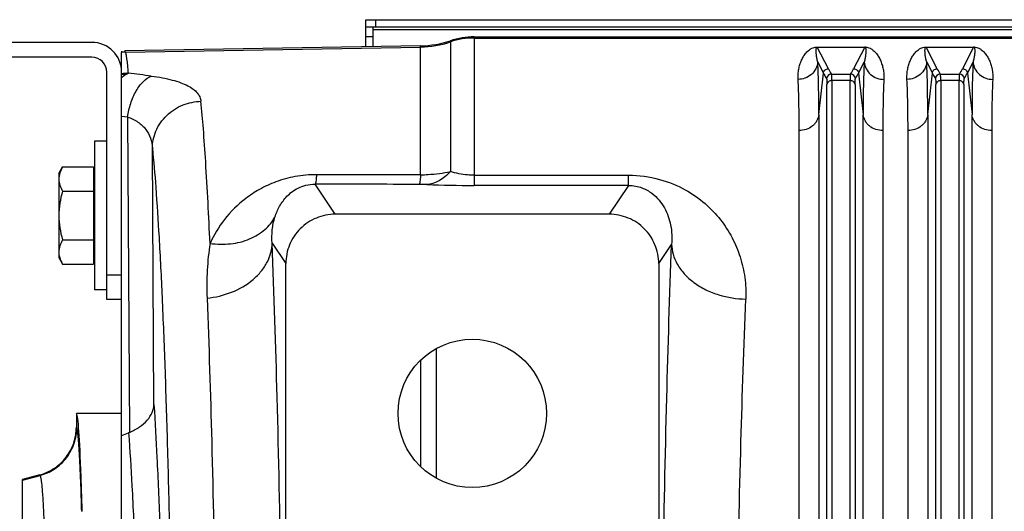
# Model space of a CAD drawing. Extents: x -3089 to 1181, y 8 to 2274.
# Tile 39 of 66: x -1973 to -1774, y 2174 to 2274. Entities that reach past the tile are written whole.
import ezdxf

# ---------------------------------------------------------------- set-up
doc = ezdxf.new("R2010")
doc.units = 0
doc.header["$LTSCALE"] = 65.395
doc.layers.get('0').update_dxf_attribs({"linetype": 'CONTINUOUS'})

msp = doc.modelspace()

# ---------------------------------------------------------------- linework, layer by layer
at = {"color": 7, "linetype": 'CONTINUOUS'}
for p, q in [((-1902.56, 2272.09), (-1902.56, 2273.59)), ((-1667.56, 2272.09), (-1902.56, 2272.09)), ((-1901.06, 2268.14), (-1901.06, 2272.09)), ((-1957.91, 2269), (-1975.91, 2269)), ((-1957.91, 2266), (-1975.91, 2266)), ((-1954.91, 2217), (-1954.91, 2263)), ((-1951.91, 2217), (-1951.91, 2263)), ((-1951.91, 2217), (-1954.91, 2217))]:
    msp.add_line(p, q, dxfattribs=at)
at = {"color": 3, "linetype": 'CONTINUOUS'}
for p, q in [((-1902.56, 2273.59), (-1667.56, 2273.59)), ((-1902.56, 2268.11), (-1902.56, 2272.09))]:
    msp.add_line(p, q, dxfattribs=at)
at = {"color": 9, "linetype": 'CONTINUOUS'}
for p, q in [((-1900.56, 2272.09), (-1900.56, 2273.59)), ((-1901.06, 2270.09), (-1902.56, 2270.09)), ((-1667.56, 2271.55), (-1901.06, 2271.55)), ((-1880.7, 2270.12), (-1880.7, 2240.08)), ((-1951.12, 2267.02), (-1891.5, 2268.06)), ((-1891.5, 2242.23), (-1891.5, 2268.3)), ((-1885.48, 2269.34), (-1885.48, 2242.89)), ((-1880.7, 2269.88), (-1610.06, 2269.88)), ((-1809.11, 2263.68), (-1811.36, 2268.04)), ((-1801.76, 2268.04), (-1804, 2263.68)), ((-1787.11, 2263.68), (-1789.36, 2268.04)), ((-1779.76, 2268.04), (-1782, 2263.68)), ((-1811.24, 2264.98), (-1810.1, 2262.77)), ((-1803.01, 2262.77), (-1801.87, 2264.98)), ((-1789.24, 2264.98), (-1788.1, 2262.77)), ((-1781.01, 2262.77), (-1779.87, 2264.98)), ((-1811.03, 2254.43), (-1810.1, 2262.77)), ((-1808.49, 2262.58), (-1804.62, 2262.58)), ((-1803.01, 2262.77), (-1802.08, 2254.43)), ((-1789.03, 2254.43), (-1788.1, 2262.77)), ((-1786.49, 2262.58), (-1782.62, 2262.58)), ((-1781.01, 2262.77), (-1780.08, 2254.43)), ((-1809.4, 2135.21), (-1809.4, 2260.49)), ((-1808.4, 2261.27), (-1808.4, 2135.48)), ((-1804.71, 2261.27), (-1808.4, 2261.27)), ((-1804.71, 2135.48), (-1804.71, 2261.27)), ((-1803.72, 2260.49), (-1803.72, 2135.21)), ((-1787.4, 2135.21), (-1787.4, 2260.49)), ((-1786.4, 2261.27), (-1786.4, 2135.48)), ((-1782.71, 2261.27), (-1786.4, 2261.27)), ((-1782.71, 2135.48), (-1782.71, 2261.27)), ((-1781.72, 2260.49), (-1781.72, 2135.21)), ((-1811.03, 2254.43), (-1811.03, 2129.27)), ((-1802.08, 2129.27), (-1802.08, 2254.43)), ((-1789.03, 2254.43), (-1789.03, 2129.27)), ((-1780.08, 2129.27), (-1780.08, 2254.43)), ((-1951.91, 2254.09), (-1950.74, 2253.95)), ((-1950.74, 2253.95), (-1950.34, 2190.15)), ((-1945.37, 2195.79), (-1945.7, 2247.61)), ((-1908.74, 2234.26), (-1912.79, 2240.34)), ((-1880.7, 2242.14), (-1849.49, 2242.14)), ((-1849.49, 2240.08), (-1849.49, 2242.14)), ((-1849.49, 2240.08), (-1880.7, 2240.08)), ((-1849.49, 2240.08), (-1853.37, 2234.26)), ((-1921.49, 2228.4), (-1918.73, 2224.27)), ((-1843.38, 2224.27), (-1840.78, 2228.17)), ((-1954.91, 2222), (-1951.91, 2222)), ((-1891.5, 2204.77), (-1891.5, 2183.23)), ((-1960.99, 2191.11), (-1961.06, 2191.23)), ((-1971.91, 2180.51), (-1968.4, 2181.45)), ((-1968.46, 2181.57), (-1968.4, 2181.45))]:
    msp.add_line(p, q, dxfattribs=at)
at = {"color": 6, "linetype": 'CONTINUOUS'}
for p, q in [((-1880.7, 2270.12), (-1610.06, 2270.12)), ((-1891.5, 2268.3), (-1951.24, 2267.26)), ((-1951.91, 2263), (-1951.91, 2266.98)), ((-1957.41, 2249), (-1957.41, 2219)), ((-1954.91, 2249), (-1957.41, 2249)), ((-1964.61, 2242.5), (-1963.85, 2243.82)), ((-1964.61, 2242.5), (-1964.61, 2225.5)), ((-1963.85, 2243.82), (-1957.61, 2243.82)), ((-1891.5, 2242.22), (-1912.53, 2242.25)), ((-1963.85, 2238.91), (-1957.61, 2238.91)), ((-1853.37, 2234.26), (-1908.74, 2234.26)), ((-1963.85, 2229.09), (-1957.61, 2229.09)), ((-1964.61, 2225.5), (-1963.85, 2224.19)), ((-1918.73, 2163.57), (-1918.73, 2224.27)), ((-1843.38, 2224.27), (-1843.38, 2163.57)), ((-1963.85, 2224.19), (-1957.61, 2224.19)), ((-1954.91, 2219), (-1957.41, 2219)), ((-1951.91, 1921), (-1951.91, 2217)), ((-1961.06, 2194), (-1961.06, 2191.23)), ((-1951.91, 2194), (-1961.06, 2194)), ((-1968.46, 2181.57), (-1971.91, 2180.65)), ((-1971.91, 1957.35), (-1971.91, 2180.65))]:
    msp.add_line(p, q, dxfattribs=at)
at = {"color": 2, "linetype": 'CONTINUOUS'}
for p, q in [((-1811.36, 2268.06), (-1811.36, 2268.04)), ((-1811.36, 2268.04), (-1801.76, 2268.04)), ((-1801.76, 2268.04), (-1801.76, 2268.06)), ((-1789.36, 2268.06), (-1789.36, 2268.04)), ((-1789.36, 2268.04), (-1779.76, 2268.04)), ((-1779.76, 2268.04), (-1779.76, 2268.06)), ((-1951.91, 2267.23), (-1951.91, 2266.98)), ((-1951.12, 2267.02), (-1951.24, 2267.26)), ((-1815.01, 2128.21), (-1815.01, 2251.17)), ((-1798.1, 2251.17), (-1798.1, 2128.21)), ((-1793.01, 2128.21), (-1793.01, 2251.17)), ((-1776.1, 2251.17), (-1776.1, 2128.21)), ((-1957.61, 2243.82), (-1957.61, 2224.19)), ((-1888.31, 2180.87), (-1888.31, 2207.13)), ((-1960.14, 2182.41), (-1960.14, 2182.53))]:
    msp.add_line(p, q, dxfattribs=at)
at = {"color": 6, "linetype": 'CONTINUOUS'}
msp.add_circle((-1881.06, 2194), 15, dxfattribs=at)
for centre, radius, start, end in [((-1880.7, 2255.13), 14.99, 90.0002, 108.578), ((-1891.85, 2288.29), 19.99, 271.0008, 288.578), ((-1952.86, 2196.24), 6.59, 290.9406, 292.4629)]:
    msp.add_arc(centre, radius, start, end, dxfattribs=at)
at = {"color": 7, "linetype": 'CONTINUOUS'}
for radius in [6, 3]:
    msp.add_arc((-1957.91, 2263), radius, 0, 90, dxfattribs=at)
at = {"color": 9, "linetype": 'CONTINUOUS'}
for centre, radius, start, end in [((-1891.85, 2288.07), 20.01, 270.9992, 288.5562), ((-1880.7, 2254.87), 15.01, 89.9998, 108.5562), ((-1949.59, 2252.45), 10.23, 102.8393, 103.1082), ((-1949.58, 2252.44), 10.24, 97.6072, 102.838), ((-2003.57, 1816.22), 449.68, 82.6339, 83.2276), ((-1808.49, 2261.57), 1, 90.1631, 174.6337), ((-1792.35, 2272.36), 18.87, 207.3924, 211.2374), ((-1820.4, 2272.16), 18.46, 328.7192, 332.6505), ((-1804.63, 2261.57), 1, 5.2778, 89.8361), ((-1819.93, 2271.52), 19.04, 328.8447, 332.6625), ((-1786.49, 2261.57), 1, 90.1631, 174.6337), ((-1770.35, 2272.36), 18.87, 207.3924, 211.2375), ((-1798.4, 2272.16), 18.46, 328.7191, 332.6505), ((-1782.63, 2261.57), 1, 5.2778, 89.8361), ((-1797.93, 2271.52), 19.04, 328.8447, 332.6625), ((-1891.84, 2198.79), 41.5, 87.8082, 89.8862), ((-1880.76, 2491.34), 251.26, 267.8355, 270.0143)]:
    msp.add_arc(centre, radius, start, end, dxfattribs=at)
at = {"color": 2, "linetype": 'CONTINUOUS'}
for centre, radius, start, end in [((-1801.76, 2265.31), 2.75, 88.0774, 89.9175), ((-1801.75, 2265.66), 2.4, 85.6801, 88.0135), ((-1779.76, 2265.31), 2.75, 88.0774, 89.9175), ((-1779.75, 2265.66), 2.4, 85.6801, 88.0135), ((-1950.93, 2257.01), 10.01, 91.0352, 95.576), ((-1950.33, 2252.52), 10.24, 91.1867, 98.8594), ((-1957.54, 2182.72), 2.61, 182.1816, 184.1372), ((-2842.1, 2150.43), 882.54, 1.54376, 2.07671)]:
    msp.add_arc(centre, radius, start, end, dxfattribs=at)
at = {"color": 6, "linetype": 'CONTINUOUS'}
msp.add_ellipse((-1961.06, 2069), major_axis=(0, 125), ratio=0.017455, start_param=-0.429971, end_param=0, dxfattribs=at)
at = {"color": 2, "linetype": 'CONTINUOUS'}
for points, knots in [([(-1815.22, 2261.51), (-1815.25, 2261.87), (-1815.23, 2262.58), (-1815.1, 2263.59), (-1814.87, 2264.53), (-1814.54, 2265.4), (-1814.12, 2266.19), (-1813.68, 2266.8), (-1813.27, 2267.23), (-1812.89, 2267.55), (-1812.33, 2267.9), (-1811.84, 2268.03), (-1811.54, 2268.06)], [0, 0, 0, 0, 0.132574, 0.25725, 0.375408, 0.488295, 0.597425, 0.705408, 0.760785, 0.81945, 0.887088, 1, 1, 1, 1]), ([(-1811.54, 2268.06), (-1811.52, 2268.06), (-1811.46, 2268.06), (-1811.4, 2268.06), (-1811.36, 2268.06)], [0, 0, 0, 0, 0.23714, 1, 1, 1, 1]), ([(-1801.57, 2268.06), (-1801.27, 2268.03), (-1800.78, 2267.9), (-1800.23, 2267.55), (-1799.85, 2267.23), (-1799.43, 2266.8), (-1799, 2266.19), (-1798.58, 2265.4), (-1798.25, 2264.53), (-1798.01, 2263.59), (-1797.88, 2262.58), (-1797.87, 2261.87), (-1797.89, 2261.51)], [0, 0, 0, 0, 0.112577, 0.180203, 0.23888, 0.294277, 0.402305, 0.511484, 0.624423, 0.742636, 0.867368, 1, 1, 1, 1]), ([(-1793.22, 2261.51), (-1793.25, 2261.87), (-1793.23, 2262.58), (-1793.1, 2263.59), (-1792.87, 2264.53), (-1792.54, 2265.4), (-1792.12, 2266.19), (-1791.68, 2266.8), (-1791.27, 2267.23), (-1790.89, 2267.55), (-1790.33, 2267.9), (-1789.84, 2268.03), (-1789.54, 2268.06)], [0, 0, 0, 0, 0.132574, 0.25725, 0.375408, 0.488295, 0.597425, 0.705408, 0.760785, 0.81945, 0.887088, 1, 1, 1, 1]), ([(-1789.54, 2268.06), (-1789.52, 2268.06), (-1789.46, 2268.06), (-1789.4, 2268.06), (-1789.36, 2268.06)], [0, 0, 0, 0, 0.23714, 1, 1, 1, 1]), ([(-1779.57, 2268.06), (-1779.27, 2268.03), (-1778.78, 2267.9), (-1778.23, 2267.55), (-1777.85, 2267.23), (-1777.43, 2266.8), (-1777, 2266.19), (-1776.58, 2265.4), (-1776.25, 2264.53), (-1776.01, 2263.59), (-1775.88, 2262.58), (-1775.87, 2261.87), (-1775.89, 2261.51)], [0, 0, 0, 0, 0.112577, 0.180203, 0.23888, 0.294277, 0.402305, 0.511484, 0.624423, 0.742636, 0.867368, 1, 1, 1, 1]), ([(-1951.91, 2261.93), (-1951.8, 2262.02), (-1951.38, 2262.36), (-1950.91, 2262.63), (-1950.54, 2262.76)], [0, 0, 0, 0, 0.26797, 1, 1, 1, 1]), ([(-1815.01, 2251.17), (-1815.01, 2253.06), (-1815.04, 2256.51), (-1815.14, 2259.95), (-1815.22, 2261.51)], [0, 0, 0, 0, 0.547352, 1, 1, 1, 1]), ([(-1797.89, 2261.51), (-1797.97, 2259.95), (-1798.08, 2256.51), (-1798.1, 2253.06), (-1798.1, 2251.17)], [0, 0, 0, 0, 0.452646, 1, 1, 1, 1]), ([(-1793.01, 2251.17), (-1793.01, 2253.06), (-1793.04, 2256.51), (-1793.14, 2259.95), (-1793.22, 2261.51)], [0, 0, 0, 0, 0.547352, 1, 1, 1, 1]), ([(-1775.89, 2261.51), (-1775.97, 2259.95), (-1776.08, 2256.51), (-1776.1, 2253.06), (-1776.1, 2251.17)], [0, 0, 0, 0, 0.452646, 1, 1, 1, 1])]:
    msp.add_open_spline(points, degree=3, knots=knots, dxfattribs=at)
at = {"color": 9, "linetype": 'CONTINUOUS'}
for points, knots in [([(-1811.53, 2267.87), (-1811.52, 2267.9), (-1811.5, 2267.95), (-1811.44, 2268.02), (-1811.39, 2268.04), (-1811.36, 2268.04)], [0, 0, 0, 0, 0.40244, 0.633458, 1, 1, 1, 1]), ([(-1801.76, 2268.04), (-1801.73, 2268.04), (-1801.67, 2268.02), (-1801.62, 2267.95), (-1801.6, 2267.9), (-1801.59, 2267.87)], [0, 0, 0, 0, 0.367495, 0.59889, 1, 1, 1, 1]), ([(-1789.53, 2267.87), (-1789.52, 2267.9), (-1789.5, 2267.95), (-1789.44, 2268.02), (-1789.39, 2268.04), (-1789.36, 2268.04)], [0, 0, 0, 0, 0.40244, 0.633458, 1, 1, 1, 1]), ([(-1779.76, 2268.04), (-1779.73, 2268.04), (-1779.67, 2268.02), (-1779.62, 2267.95), (-1779.6, 2267.9), (-1779.59, 2267.87)], [0, 0, 0, 0, 0.367495, 0.59889, 1, 1, 1, 1]), ([(-1950.54, 2262.76), (-1950.58, 2263.3), (-1950.67, 2264.27), (-1950.79, 2265.4), (-1950.89, 2266.11), (-1950.96, 2266.5), (-1951.03, 2266.79), (-1951.09, 2266.96), (-1951.12, 2267.02)], [0, 0, 0, 0, 0.380919, 0.674475, 0.788422, 0.88052, 0.950911, 1, 1, 1, 1]), ([(-1811.24, 2264.98), (-1811.32, 2265.25), (-1811.43, 2265.76), (-1811.53, 2266.4), (-1811.57, 2266.88), (-1811.59, 2267.22), (-1811.58, 2267.55), (-1811.56, 2267.77), (-1811.53, 2267.87)], [0, 0, 0, 0, 0.28108, 0.540216, 0.662177, 0.779236, 0.891543, 1, 1, 1, 1]), ([(-1801.59, 2267.87), (-1801.55, 2267.77), (-1801.53, 2267.55), (-1801.52, 2267.23), (-1801.54, 2266.88), (-1801.58, 2266.4), (-1801.68, 2265.76), (-1801.8, 2265.25), (-1801.87, 2264.98)], [0, 0, 0, 0, 0.10846, 0.220735, 0.33777, 0.459718, 0.718862, 1, 1, 1, 1]), ([(-1789.24, 2264.98), (-1789.32, 2265.25), (-1789.43, 2265.76), (-1789.53, 2266.4), (-1789.57, 2266.88), (-1789.59, 2267.22), (-1789.58, 2267.55), (-1789.56, 2267.77), (-1789.53, 2267.87)], [0, 0, 0, 0, 0.28108, 0.540216, 0.662177, 0.779236, 0.891543, 1, 1, 1, 1]), ([(-1779.59, 2267.87), (-1779.55, 2267.77), (-1779.53, 2267.55), (-1779.52, 2267.23), (-1779.54, 2266.88), (-1779.58, 2266.4), (-1779.68, 2265.76), (-1779.8, 2265.25), (-1779.87, 2264.98)], [0, 0, 0, 0, 0.10846, 0.220735, 0.33777, 0.459718, 0.718862, 1, 1, 1, 1]), ([(-1811.24, 2264.98), (-1811.29, 2264.53), (-1811.57, 2263.6), (-1812.48, 2262.44), (-1813.78, 2261.69), (-1814.75, 2261.52), (-1815.22, 2261.51)], [0, 0, 0, 0, 0.236494, 0.493399, 0.754352, 1, 1, 1, 1]), ([(-1811.03, 2254.43), (-1811.03, 2256.36), (-1811.06, 2259.88), (-1811.16, 2263.39), (-1811.24, 2264.98)], [0, 0, 0, 0, 0.547382, 1, 1, 1, 1]), ([(-1801.87, 2264.98), (-1801.95, 2263.39), (-1802.06, 2259.88), (-1802.08, 2256.36), (-1802.08, 2254.43)], [0, 0, 0, 0, 0.45262, 1, 1, 1, 1]), ([(-1801.87, 2264.98), (-1801.82, 2264.53), (-1801.55, 2263.6), (-1800.63, 2262.44), (-1799.34, 2261.69), (-1798.36, 2261.52), (-1797.89, 2261.51)], [0, 0, 0, 0, 0.236494, 0.493398, 0.754352, 1, 1, 1, 1]), ([(-1789.24, 2264.98), (-1789.29, 2264.53), (-1789.57, 2263.6), (-1790.48, 2262.44), (-1791.78, 2261.69), (-1792.75, 2261.52), (-1793.22, 2261.51)], [0, 0, 0, 0, 0.236494, 0.493399, 0.754352, 1, 1, 1, 1]), ([(-1789.03, 2254.43), (-1789.03, 2256.36), (-1789.06, 2259.88), (-1789.16, 2263.39), (-1789.24, 2264.98)], [0, 0, 0, 0, 0.547382, 1, 1, 1, 1]), ([(-1779.87, 2264.98), (-1779.95, 2263.39), (-1780.06, 2259.88), (-1780.08, 2256.36), (-1780.08, 2254.43)], [0, 0, 0, 0, 0.45262, 1, 1, 1, 1]), ([(-1779.87, 2264.98), (-1779.82, 2264.53), (-1779.55, 2263.6), (-1778.63, 2262.44), (-1777.34, 2261.69), (-1776.36, 2261.52), (-1775.89, 2261.51)], [0, 0, 0, 0, 0.236494, 0.493398, 0.754352, 1, 1, 1, 1]), ([(-1950.74, 2253.95), (-1950.59, 2254.86), (-1950.26, 2256.23), (-1949.6, 2257.96), (-1949, 2259.17), (-1948.31, 2260.23), (-1947.37, 2261.33), (-1946.52, 2261.96), (-1945.92, 2262.19)], [0, 0, 0, 0, 0.281815, 0.42376, 0.560892, 0.689334, 0.806223, 1, 1, 1, 1]), ([(-1945.92, 2262.19), (-1945.16, 2262.09), (-1943.74, 2261.87), (-1941.74, 2261.43), (-1940.03, 2260.91), (-1938.6, 2260.3), (-1937.47, 2259.62), (-1936.63, 2258.85), (-1936.07, 2258.01), (-1935.91, 2257.39), (-1935.88, 2257.09)], [0, 0, 0, 0, 0.191043, 0.361907, 0.511594, 0.64037, 0.749788, 0.84282, 0.924131, 1, 1, 1, 1]), ([(-1810.1, 2262.77), (-1810.09, 2262.9), (-1810.02, 2263.14), (-1809.8, 2263.44), (-1809.48, 2263.63), (-1809.23, 2263.68), (-1809.11, 2263.68)], [0, 0, 0, 0, 0.249735, 0.499731, 0.749888, 1, 1, 1, 1]), ([(-1810.1, 2262.77), (-1810.06, 2262.68), (-1809.86, 2262.31), (-1809.65, 2261.94), (-1809.48, 2261.67)], [0, 0, 0, 0, 0.246482, 1, 1, 1, 1]), ([(-1808.4, 2261.27), (-1808.4, 2261.44), (-1808.4, 2261.74), (-1808.42, 2262.13), (-1808.44, 2262.38), (-1808.47, 2262.51), (-1808.48, 2262.56), (-1808.49, 2262.58)], [0, 0, 0, 0, 0.385872, 0.682819, 0.887644, 0.955181, 1, 1, 1, 1]), ([(-1804.62, 2262.58), (-1804.63, 2262.56), (-1804.65, 2262.51), (-1804.67, 2262.38), (-1804.69, 2262.13), (-1804.71, 2261.74), (-1804.71, 2261.44), (-1804.71, 2261.27)], [0, 0, 0, 0, 0.044819, 0.112356, 0.31718, 0.614128, 1, 1, 1, 1]), ([(-1804, 2263.68), (-1803.88, 2263.68), (-1803.64, 2263.63), (-1803.32, 2263.44), (-1803.09, 2263.14), (-1803.02, 2262.9), (-1803.01, 2262.77)], [0, 0, 0, 0, 0.250084, 0.50022, 0.750237, 1, 1, 1, 1]), ([(-1788.1, 2262.77), (-1788.09, 2262.9), (-1788.02, 2263.14), (-1787.8, 2263.44), (-1787.48, 2263.63), (-1787.23, 2263.68), (-1787.11, 2263.68)], [0, 0, 0, 0, 0.249735, 0.499731, 0.749888, 1, 1, 1, 1]), ([(-1788.1, 2262.77), (-1788.06, 2262.68), (-1787.86, 2262.31), (-1787.65, 2261.94), (-1787.48, 2261.67)], [0, 0, 0, 0, 0.246481, 1, 1, 1, 1]), ([(-1786.4, 2261.27), (-1786.4, 2261.44), (-1786.4, 2261.74), (-1786.42, 2262.13), (-1786.44, 2262.38), (-1786.47, 2262.51), (-1786.48, 2262.56), (-1786.49, 2262.58)], [0, 0, 0, 0, 0.385872, 0.682819, 0.887644, 0.955181, 1, 1, 1, 1]), ([(-1782.62, 2262.58), (-1782.63, 2262.56), (-1782.65, 2262.51), (-1782.67, 2262.38), (-1782.69, 2262.13), (-1782.71, 2261.74), (-1782.71, 2261.44), (-1782.71, 2261.27)], [0, 0, 0, 0, 0.044819, 0.112356, 0.31718, 0.614128, 1, 1, 1, 1]), ([(-1782, 2263.68), (-1781.88, 2263.68), (-1781.64, 2263.63), (-1781.32, 2263.44), (-1781.09, 2263.14), (-1781.02, 2262.9), (-1781.01, 2262.77)], [0, 0, 0, 0, 0.250084, 0.50022, 0.750237, 1, 1, 1, 1]), ([(-1809.48, 2261.67), (-1809.48, 2261.65), (-1809.46, 2261.61), (-1809.44, 2261.49), (-1809.41, 2261.26), (-1809.4, 2260.91), (-1809.4, 2260.64), (-1809.4, 2260.49)], [0, 0, 0, 0, 0.045414, 0.113203, 0.317978, 0.614707, 1, 1, 1, 1]), ([(-1808.4, 2261.27), (-1808.64, 2261.27), (-1809.01, 2261.16), (-1809.31, 2260.81), (-1809.39, 2260.59), (-1809.4, 2260.49)], [0, 0, 0, 0, 0.518957, 0.77319, 1, 1, 1, 1]), ([(-1803.72, 2260.49), (-1803.73, 2260.59), (-1803.8, 2260.81), (-1804.11, 2261.16), (-1804.48, 2261.27), (-1804.71, 2261.27)], [0, 0, 0, 0, 0.22681, 0.481043, 1, 1, 1, 1]), ([(-1803.72, 2260.49), (-1803.72, 2260.64), (-1803.71, 2260.91), (-1803.7, 2261.26), (-1803.68, 2261.49), (-1803.65, 2261.61), (-1803.64, 2261.65), (-1803.63, 2261.67)], [0, 0, 0, 0, 0.385243, 0.681945, 0.886748, 0.954562, 1, 1, 1, 1]), ([(-1787.48, 2261.67), (-1787.48, 2261.65), (-1787.46, 2261.61), (-1787.44, 2261.49), (-1787.41, 2261.26), (-1787.4, 2260.91), (-1787.4, 2260.64), (-1787.4, 2260.49)], [0, 0, 0, 0, 0.045414, 0.113203, 0.317978, 0.614707, 1, 1, 1, 1]), ([(-1786.4, 2261.27), (-1786.64, 2261.27), (-1787.01, 2261.16), (-1787.31, 2260.81), (-1787.39, 2260.59), (-1787.4, 2260.49)], [0, 0, 0, 0, 0.518957, 0.77319, 1, 1, 1, 1]), ([(-1781.72, 2260.49), (-1781.73, 2260.59), (-1781.8, 2260.81), (-1782.11, 2261.16), (-1782.48, 2261.27), (-1782.71, 2261.27)], [0, 0, 0, 0, 0.22681, 0.481043, 1, 1, 1, 1]), ([(-1781.72, 2260.49), (-1781.72, 2260.64), (-1781.71, 2260.91), (-1781.7, 2261.26), (-1781.68, 2261.49), (-1781.65, 2261.61), (-1781.64, 2261.65), (-1781.63, 2261.67)], [0, 0, 0, 0, 0.385243, 0.681945, 0.886748, 0.954562, 1, 1, 1, 1]), ([(-1945.7, 2247.61), (-1945.69, 2248.18), (-1945.57, 2249.35), (-1945.03, 2251.09), (-1944.11, 2252.77), (-1942.42, 2254.77), (-1939.66, 2256.54), (-1937.11, 2257.05), (-1935.88, 2257.09)], [0, 0, 0, 0, 0.113782, 0.234818, 0.361804, 0.492756, 0.754666, 1, 1, 1, 1]), ([(-1934.05, 2228.36), (-1934.3, 2233.87), (-1934.69, 2241.61), (-1935.35, 2251.18), (-1935.7, 2255.24), (-1935.88, 2257.09)], [0, 0, 0, 0, 0.575164, 0.807094, 1, 1, 1, 1]), ([(-1811.03, 2254.43), (-1811.08, 2254), (-1811.28, 2253.35), (-1811.8, 2252.6), (-1812.49, 2251.91), (-1813.57, 2251.32), (-1814.54, 2251.17), (-1815.01, 2251.17)], [0, 0, 0, 0, 0.230192, 0.355574, 0.485473, 0.74884, 1, 1, 1, 1]), ([(-1798.1, 2251.17), (-1798.57, 2251.17), (-1799.54, 2251.32), (-1800.63, 2251.91), (-1801.32, 2252.6), (-1801.83, 2253.35), (-1802.04, 2254), (-1802.08, 2254.43)], [0, 0, 0, 0, 0.25116, 0.514527, 0.644426, 0.769808, 1, 1, 1, 1]), ([(-1789.03, 2254.43), (-1789.08, 2254), (-1789.28, 2253.35), (-1789.8, 2252.6), (-1790.49, 2251.91), (-1791.57, 2251.32), (-1792.54, 2251.17), (-1793.01, 2251.17)], [0, 0, 0, 0, 0.230192, 0.355574, 0.485473, 0.74884, 1, 1, 1, 1]), ([(-1776.1, 2251.17), (-1776.57, 2251.17), (-1777.54, 2251.32), (-1778.63, 2251.91), (-1779.32, 2252.6), (-1779.83, 2253.35), (-1780.04, 2254), (-1780.08, 2254.43)], [0, 0, 0, 0, 0.25116, 0.514527, 0.644426, 0.769808, 1, 1, 1, 1]), ([(-1950.74, 2253.95), (-1949.99, 2253.68), (-1948.61, 2253.02), (-1946.97, 2251.52), (-1945.97, 2249.66), (-1945.73, 2248.29), (-1945.7, 2247.61)], [0, 0, 0, 0, 0.27667, 0.525402, 0.760904, 1, 1, 1, 1]), ([(-1945.7, 2247.61), (-1945.43, 2244.98), (-1944.93, 2238.98), (-1944.29, 2228.94), (-1943.69, 2216.84), (-1943.14, 2202.86), (-1942.65, 2187.15), (-1942.06, 2163.39), (-1941.75, 2144.88), (-1941.59, 2132.14)], [0, 0, 0, 0, 0.06863, 0.156102, 0.261322, 0.382961, 0.519471, 0.669112, 1, 1, 1, 1]), ([(-1912.53, 2242.25), (-1913.98, 2242.25), (-1916.78, 2242), (-1920.67, 2240.94), (-1924.01, 2239.4), (-1927.65, 2237.02), (-1931.24, 2233.45), (-1933.28, 2230.07), (-1934.05, 2228.36)], [0, 0, 0, 0, 0.160721, 0.310069, 0.444707, 0.567523, 0.790756, 1, 1, 1, 1]), ([(-1912.53, 2242.25), (-1912.55, 2241.99), (-1912.58, 2241.54), (-1912.64, 2241.01), (-1912.69, 2240.7), (-1912.72, 2240.53), (-1912.75, 2240.42), (-1912.78, 2240.36), (-1912.79, 2240.34)], [0, 0, 0, 0, 0.403038, 0.703592, 0.814817, 0.900579, 0.961818, 1, 1, 1, 1]), ([(-1891.5, 2242.23), (-1891.52, 2241.97), (-1891.55, 2241.52), (-1891.61, 2240.99), (-1891.65, 2240.67), (-1891.69, 2240.5), (-1891.72, 2240.38), (-1891.74, 2240.31), (-1891.76, 2240.29)], [0, 0, 0, 0, 0.394193, 0.695275, 0.80866, 0.896964, 0.960467, 1, 1, 1, 1]), ([(-1891.5, 2242.23), (-1890.99, 2242.24), (-1888.97, 2242.31), (-1886.95, 2242.58), (-1885.48, 2242.89)], [0, 0, 0, 0, 0.253494, 1, 1, 1, 1]), ([(-1885.48, 2242.89), (-1885.82, 2242.51), (-1886.53, 2241.82), (-1887.72, 2241), (-1888.97, 2240.46), (-1889.83, 2240.29), (-1890.25, 2240.26)], [0, 0, 0, 0, 0.274436, 0.531717, 0.772373, 1, 1, 1, 1]), ([(-1880.7, 2242.14), (-1881.14, 2242.14), (-1882.75, 2242.21), (-1884.36, 2242.53), (-1885.48, 2242.89)], [0, 0, 0, 0, 0.268739, 1, 1, 1, 1]), ([(-1920.93, 2233.67), (-1920.69, 2234.44), (-1920.05, 2235.95), (-1918.81, 2237.65), (-1917.49, 2238.83), (-1916.21, 2239.62), (-1914.62, 2240.21), (-1913.42, 2240.34), (-1912.79, 2240.34)], [0, 0, 0, 0, 0.213553, 0.4339, 0.552653, 0.682957, 0.83173, 1, 1, 1, 1]), ([(-1849.49, 2242.14), (-1847.38, 2242.14), (-1843.38, 2241.62), (-1838.14, 2239.49), (-1834.01, 2236.61), (-1830.84, 2233.28), (-1828.47, 2229.6), (-1826.81, 2225.65), (-1825.87, 2221.46), (-1825.73, 2218.57), (-1825.79, 2217.12)], [0, 0, 0, 0, 0.16489, 0.309804, 0.437232, 0.554339, 0.666193, 0.776173, 0.886758, 1, 1, 1, 1]), ([(-1849.49, 2240.08), (-1849.01, 2240.09), (-1848.08, 2240), (-1846.44, 2239.55), (-1844.78, 2238.62), (-1843.28, 2237.17), (-1841.85, 2235.05), (-1840.79, 2232.02), (-1840.67, 2229.46), (-1840.78, 2228.17)], [0, 0, 0, 0, 0.087389, 0.167783, 0.306332, 0.427812, 0.542031, 0.766033, 1, 1, 1, 1]), ([(-1934.05, 2228.36), (-1932.68, 2228.17), (-1929.94, 2228.11), (-1926.08, 2229.05), (-1922.94, 2230.94), (-1921.46, 2232.74), (-1920.93, 2233.67)], [0, 0, 0, 0, 0.277473, 0.543468, 0.785181, 1, 1, 1, 1]), ([(-1921.49, 2228.4), (-1921.57, 2229.3), (-1921.56, 2231.09), (-1921.2, 2232.84), (-1920.93, 2233.67)], [0, 0, 0, 0, 0.508124, 1, 1, 1, 1]), ([(-1934.05, 2228.36), (-1934.19, 2227.48), (-1934.42, 2225.69), (-1934.63, 2222.95), (-1934.72, 2220.15), (-1934.68, 2218.25), (-1934.65, 2217.3)], [0, 0, 0, 0, 0.240694, 0.487959, 0.741158, 1, 1, 1, 1]), ([(-1934.65, 2217.3), (-1932.97, 2217.48), (-1929.64, 2218.27), (-1925.95, 2220.37), (-1923.67, 2222.66), (-1922.44, 2224.52), (-1921.7, 2226.45), (-1921.5, 2227.77), (-1921.49, 2228.4)], [0, 0, 0, 0, 0.271447, 0.542706, 0.669982, 0.788598, 0.898303, 1, 1, 1, 1]), ([(-1919.71, 2161.11), (-1919.92, 2173.17), (-1920.38, 2195.6), (-1921.08, 2218.03), (-1921.49, 2228.4)], [0, 0, 0, 0, 0.537587, 1, 1, 1, 1]), ([(-1842.5, 2161.36), (-1842.3, 2173.29), (-1841.85, 2195.57), (-1841.17, 2217.84), (-1840.78, 2228.17)], [0, 0, 0, 0, 0.535694, 1, 1, 1, 1]), ([(-1840.78, 2228.17), (-1840.76, 2227.5), (-1840.54, 2226.1), (-1839.67, 2224.05), (-1838.23, 2222.09), (-1836.27, 2220.35), (-1833.9, 2218.93), (-1830.43, 2217.58), (-1827.63, 2217.15), (-1825.79, 2217.12)], [0, 0, 0, 0, 0.09861, 0.206501, 0.324899, 0.453441, 0.589697, 0.729523, 1, 1, 1, 1]), ([(-1934.65, 2217.3), (-1934.27, 2207.65), (-1933.62, 2186.78), (-1933.19, 2165.91), (-1933, 2154.69)], [0, 0, 0, 0, 0.462423, 1, 1, 1, 1]), ([(-1827.51, 2154.95), (-1827.31, 2166.05), (-1826.86, 2186.78), (-1826.18, 2207.5), (-1825.79, 2217.12)], [0, 0, 0, 0, 0.535684, 1, 1, 1, 1]), ([(-1945.37, 2195.79), (-1945.14, 2192.22), (-1944.71, 2184.3), (-1944.18, 2171.34), (-1943.72, 2156.33), (-1943.48, 2145.67), (-1943.37, 2140.05)], [0, 0, 0, 0, 0.192568, 0.426644, 0.697586, 1, 1, 1, 1]), ([(-1968.4, 2181.45), (-1967.38, 2181.73), (-1965.36, 2182.63), (-1962.9, 2184.91), (-1961.34, 2187.87), (-1960.99, 2190.05), (-1960.99, 2191.11)], [0, 0, 0, 0, 0.243225, 0.500062, 0.756863, 1, 1, 1, 1]), ([(-1960.26, 2182.54), (-1960.29, 2183.16), (-1960.34, 2184.32), (-1960.43, 2185.95), (-1960.52, 2187.36), (-1960.61, 2188.55), (-1960.7, 2189.51), (-1960.79, 2190.25), (-1960.86, 2190.72), (-1960.93, 2190.98), (-1960.97, 2191.07), (-1960.99, 2191.11)], [0, 0, 0, 0, 0.215303, 0.405315, 0.569687, 0.70813, 0.82042, 0.90637, 0.966075, 0.986212, 1, 1, 1, 1]), ([(-1950.51, 2190.08), (-1950.23, 2186.51), (-1949.75, 2178.46), (-1949.17, 2165.13), (-1948.66, 2149.44), (-1948.4, 2138.23), (-1948.29, 2132.29)], [0, 0, 0, 0, 0.185845, 0.418382, 0.691988, 1, 1, 1, 1]), ([(-1959.97, 2174.21), (-1959.99, 2174.99), (-1960.08, 2177.76), (-1960.18, 2180.54), (-1960.26, 2182.54)], [0, 0, 0, 0, 0.279478, 1, 1, 1, 1]), ([(-1968.4, 2181.45), (-1968.37, 2181.42), (-1968.34, 2181.32), (-1968.29, 2181.14), (-1968.24, 2180.9), (-1968.16, 2180.44), (-1968.08, 2179.72), (-1967.98, 2178.65), (-1967.88, 2177.33), (-1967.78, 2175.76), (-1967.69, 2173.94), (-1967.59, 2171.87), (-1967.5, 2169.57), (-1967.38, 2166.04), (-1967.23, 2161.08), (-1967.07, 2154.5), (-1966.92, 2147.12), (-1966.79, 2139.02), (-1966.67, 2130.27), (-1966.57, 2120.95), (-1966.45, 2107.64), (-1966.35, 2090.27), (-1966.32, 2069), (-1966.35, 2047.73), (-1966.45, 2030.36), (-1966.57, 2017.05), (-1966.67, 2007.73), (-1966.79, 1998.98), (-1966.92, 1990.88), (-1967.07, 1983.51), (-1967.23, 1976.92), (-1967.38, 1971.96), (-1967.5, 1968.43), (-1967.59, 1966.13), (-1967.69, 1964.07), (-1967.78, 1962.25), (-1967.88, 1960.67), (-1967.98, 1959.35), (-1968.08, 1958.29), (-1968.16, 1957.56), (-1968.24, 1957.1), (-1968.29, 1956.86), (-1968.34, 1956.68), (-1968.37, 1956.58), (-1968.4, 1956.55)], [0, 0, 0, 0, 0.000553, 0.001378, 0.002484, 0.003873, 0.007502, 0.012267, 0.018157, 0.025161, 0.033263, 0.042446, 0.052687, 0.063965, 0.089521, 0.11888, 0.151768, 0.187884, 0.226891, 0.268429, 0.312114, 0.404287, 0.5, 0.595713, 0.687886, 0.731571, 0.773109, 0.812116, 0.848232, 0.88112, 0.910479, 0.936035, 0.947313, 0.957554, 0.966737, 0.974839, 0.981843, 0.987733, 0.992498, 0.996127, 0.997516, 0.998622, 0.999447, 1, 1, 1, 1])]:
    msp.add_open_spline(points, degree=3, knots=knots, dxfattribs=at)
at = {"color": 6, "linetype": 'CONTINUOUS'}
for points, knots in [([(-1963.85, 2243.82), (-1964.07, 2243.43), (-1964.45, 2242.65), (-1964.61, 2241.78), (-1964.61, 2241.36)], [0, 0, 0, 0, 0.514934, 1, 1, 1, 1]), ([(-1964.61, 2241.36), (-1964.61, 2240.94), (-1964.45, 2240.08), (-1964.07, 2239.29), (-1963.85, 2238.91)], [0, 0, 0, 0, 0.485066, 1, 1, 1, 1]), ([(-1963.85, 2238.91), (-1964.08, 2238.11), (-1964.46, 2236.49), (-1964.61, 2234.83), (-1964.61, 2234)], [0, 0, 0, 0, 0.500107, 1, 1, 1, 1]), ([(-1908.74, 2234.26), (-1909.4, 2234.26), (-1910.71, 2234.13), (-1913.21, 2233.37), (-1915.99, 2231.52), (-1917.85, 2228.74), (-1918.6, 2226.23), (-1918.73, 2224.92), (-1918.73, 2224.27)], [0, 0, 0, 0, 0.125303, 0.250604, 0.499999, 0.749395, 0.874698, 1, 1, 1, 1]), ([(-1843.38, 2224.27), (-1843.38, 2224.92), (-1843.51, 2226.23), (-1844.27, 2228.74), (-1846.12, 2231.52), (-1848.9, 2233.37), (-1851.41, 2234.13), (-1852.72, 2234.26), (-1853.37, 2234.26)], [0, 0, 0, 0, 0.125302, 0.250605, 0.500002, 0.749396, 0.874697, 1, 1, 1, 1]), ([(-1964.61, 2234), (-1964.61, 2233.17), (-1964.46, 2231.51), (-1964.08, 2229.89), (-1963.85, 2229.09)], [0, 0, 0, 0, 0.499893, 1, 1, 1, 1]), ([(-1963.85, 2229.09), (-1964.07, 2228.71), (-1964.45, 2227.93), (-1964.61, 2227.06), (-1964.61, 2226.64)], [0, 0, 0, 0, 0.514934, 1, 1, 1, 1]), ([(-1964.61, 2226.64), (-1964.61, 2226.54), (-1964.59, 2226.13), (-1964.5, 2225.72), (-1964.41, 2225.42)], [0, 0, 0, 0, 0.247416, 1, 1, 1, 1]), ([(-1964.41, 2225.42), (-1964.38, 2225.32), (-1964.22, 2224.89), (-1964.02, 2224.48), (-1963.85, 2224.19)], [0, 0, 0, 0, 0.243705, 1, 1, 1, 1]), ([(-1950.34, 2190.15), (-1949.62, 2190.45), (-1948.31, 2191.14), (-1946.72, 2192.52), (-1945.69, 2194.09), (-1945.4, 2195.24), (-1945.37, 2195.79)], [0, 0, 0, 0, 0.297081, 0.559406, 0.790261, 1, 1, 1, 1]), ([(-1968.46, 2181.57), (-1967.42, 2181.85), (-1965.4, 2182.77), (-1962.98, 2185.03), (-1961.42, 2187.96), (-1961.06, 2190.14), (-1961.06, 2191.23)], [0, 0, 0, 0, 0.25, 0.5, 0.750001, 1, 1, 1, 1])]:
    msp.add_open_spline(points, degree=3, knots=knots, dxfattribs=at)
at = {"color": 9, "linetype": 'CONTINUOUS'}
msp.add_open_spline([(-1891.76, 2240.29), (-1898.77, 2240.31), (-1905.78, 2240.32), (-1912.79, 2240.34)], degree=3, dxfattribs=at)
at = {"color": 6, "linetype": 'CONTINUOUS'}
msp.add_open_spline([(-1951.91, 2189.54), (-1951.44, 2189.72), (-1950.97, 2189.9), (-1950.51, 2190.08)], degree=3, dxfattribs=at)

doc.saveas('drawing.dxf')
